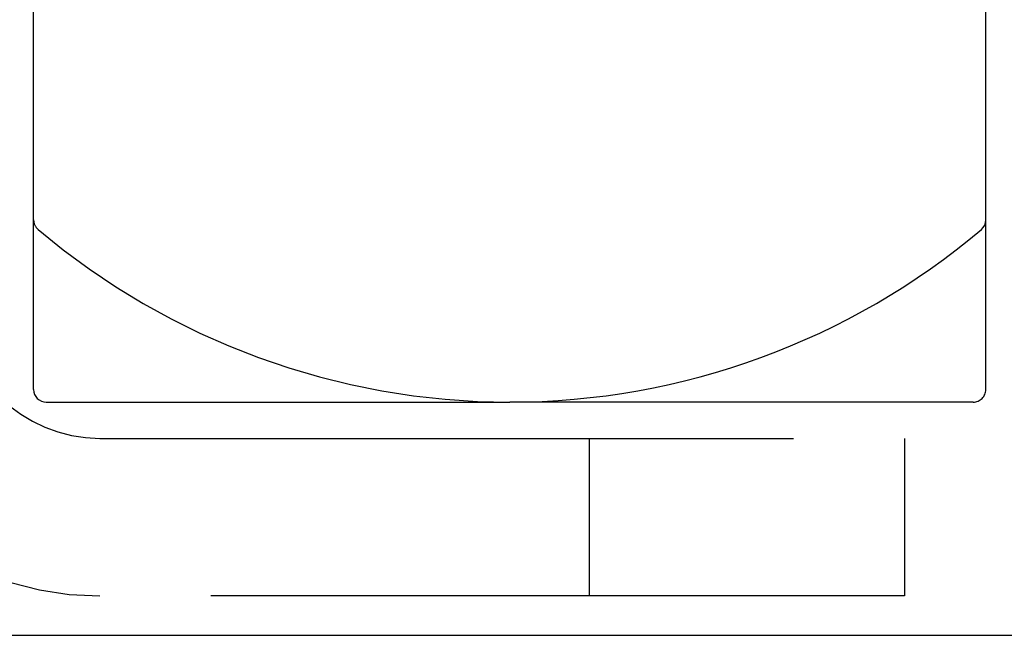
# Model space of a CAD drawing. Header units: inches. Extents: x 0 to 100, y 0 to 65.
# Tile 73 of 121: x 81.235 to 82.016, y 5.173 to 5.661. Entities that reach past the tile are written whole.
import ezdxf

# ---------------------------------------------------------------- set-up
doc = ezdxf.new("R2010")
doc.units = ezdxf.units.IN
doc.header["$LTSCALE"] = 5.5
doc.header["$MEASUREMENT"] = 0
doc.linetypes.add('HIDDEN', pattern=[0.2, 0.1, -0.1])
doc.layers.get('0').update_dxf_attribs({"linetype": 'CONTINUOUS'})
doc.layers.add('DEFAULT_2', color=8, linetype='HIDDEN')

msp = doc.modelspace()

# ---------------------------------------------------------------- linework, layer by layer
at = {"color": 7, "linetype": 'Continuous'}
for p, q in [((82.00104, 5.50242), (82.00104, 6.7278)), ((81.24604, 5.3678), (81.24604, 6.36659)), ((81.25604, 5.3578), (81.62354, 5.3578)), ((80.89854, 5.1728), (82.49854, 5.1728))]:
    msp.add_line(p, q, dxfattribs=at)
for centre, radius, start, end in [((81.99104, 5.50242), 0.01, 310.23512, 360), ((81.62354, 5.93675), 0.57895, 270, 310.23512), ((81.25604, 5.3678), 0.01, 180, 270)]:
    msp.add_arc(centre, radius, start, end, dxfattribs=at)
at = {"layer": 'DEFAULT_2', "color": 8, "linetype": 'HIDDEN'}
for p, q in [((82.00104, 5.3678), (82.00104, 5.50242)), ((81.99104, 5.3578), (81.62354, 5.3578)), ((81.29854, 5.32905), (81.93654, 5.32905)), ((81.68654, 5.32905), (81.68654, 5.20405)), ((81.93654, 5.32905), (81.93654, 5.20405)), ((81.93654, 5.20405), (81.29854, 5.20405))]:
    msp.add_line(p, q, dxfattribs=at)
for centre, radius, start, end in [((81.25604, 5.50242), 0.01, 180, 229.76488), ((81.62354, 5.93675), 0.57895, 229.76488, 270), ((81.29854, 5.44105), 0.237, 180, 270), ((81.29854, 5.44105), 0.112, 180, 270), ((81.99104, 5.3678), 0.01, 270, 360)]:
    msp.add_arc(centre, radius, start, end, dxfattribs=at)

doc.saveas('drawing.dxf')
